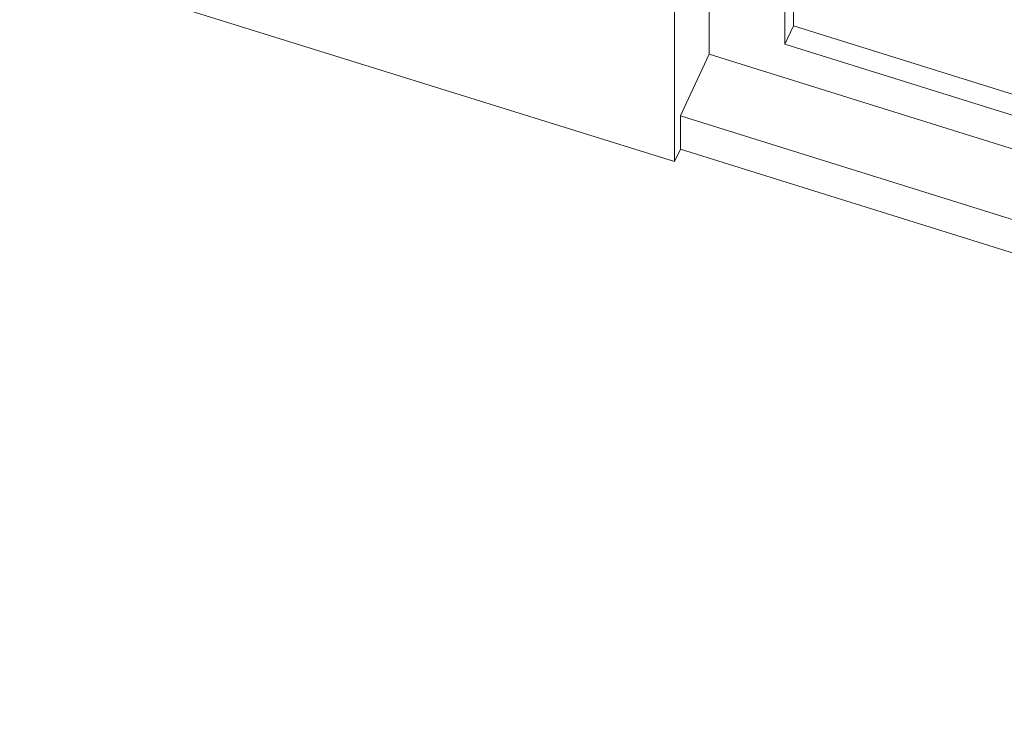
# Model space of a CAD drawing. Header units: millimetres. Extents: x -21126 to 28102, y -1237 to 9397.
# Tile 1 of 226: x -21126 to -20480, y 4526 to 4982. Entities that reach past the tile are written whole.
import ezdxf

# ---------------------------------------------------------------- set-up
doc = ezdxf.new("R2010")
doc.units = ezdxf.units.MM
doc.header["$MEASUREMENT"] = 0
doc.layers.add('12_FAÇ_Façana', color=7, linetype='Continuous')
doc.layers.add('Ventanas Archicad', color=7, linetype='Continuous')
for name, color, linetype, lineweight, true_color in [('12_FAÇ_Façana_Pluma_Nº__102', 7, 'Continuous', 5, 0xcccccc), ('12_FAÇ_Façana_Pluma_Nº__174', 7, 'Continuous', 13, 0xe4ad2c), ('12_FAÇ_Façana_Pluma_Nº__176', 7, 'Continuous', 15, 0x93a0c6)]:
    doc.layers.add(name, color=color, linetype=linetype, lineweight=lineweight, true_color=true_color)
for name, color, linetype, lineweight in [('12_FAÇ_Façana_Pluma_Nº__2', 8, 'Continuous', 5), ('12_FAÇ_Façana_Pluma_Nº__47', 7, 'Continuous', 20), ('12_FAÇ_Façana_Pluma_Nº__7', 7, 'Continuous', 5), ('Ventanas Archicad_Pluma_Nº__1', 7, 'Continuous', 5), ('Ventanas Archicad_Pluma_Nº__47', 7, 'Continuous', 20)]:
    doc.layers.add(name, color=color, linetype=linetype, lineweight=lineweight)

# ---------------------------------------------------------------- blocks, each defined once
blk = doc.blocks.new('Elem Sección_28_1')
at = {"layer": '12_FAÇ_Façana_Pluma_Nº__102', "linetype": 'Continuous', "lineweight": 0, "true_color": 0xe5e5e5}
for points in [[(-20692.89, 5637.71), (-20658.73, 5710.47), (-21126.5, 5856.56), (-21126.5, 5773.12)], [(-21126.5, 5763.85), (-20696.69, 5629.62), (-20692.89, 5637.71), (-21126.5, 5773.12)]]:
    blk.add_hatch(color=254, dxfattribs=at).paths.add_polyline_path(points)
at = {"layer": '12_FAÇ_Façana_Pluma_Nº__174', "linetype": 'Continuous', "lineweight": 13, "true_color": 0xe4ad2c}
h = blk.add_hatch(dxfattribs=at)
h.set_pattern_fill('SATE_Aislamiento_0001', color=42, style=0, pattern_type=2)
h.set_pattern_definition([(45, (0, 0), (-21.213203, 21.213203), []), (135, (0, 0), (21.213203, 21.213203), [])])
h.paths.add_polyline_path([(-20658.73, 5710.47), (-20590.4, 5856.01), (-21126.5, 6023.44), (-21126.5, 5856.56)])
at = {"layer": '12_FAÇ_Façana_Pluma_Nº__176', "linetype": 'Continuous', "lineweight": 0, "true_color": 0x495063}
blk.add_hatch(color=251, dxfattribs=at).paths.add_polyline_path([(-20508.78, 6029.84), (-20504.99, 6037.93), (-21126.5, 6232.03), (-21126.5, 6222.76)])
at = {"layer": '12_FAÇ_Façana_Pluma_Nº__2', "linetype": 'Continuous', "lineweight": 5}
h = blk.add_hatch(dxfattribs=at)
h.set_pattern_fill('Ceramic_0001', color=8, style=0, pattern_type=2)
h.set_pattern_definition([(45, (0, 0), (-21.213203, 21.213203), [])])
h.paths.add_polyline_path([(-20590.4, 5856.01), (-20508.78, 6029.84), (-21126.5, 6222.76), (-21126.5, 6023.44)])
at = {"layer": '12_FAÇ_Façana_Pluma_Nº__47', "color": 7, "linetype": 'Continuous', "lineweight": 20}
for p, q in [((-20504.99, 6037.93), (-20504.99, 5634.65)), ((-20508.78, 5635.83), (-20508.78, 6029.84)), ((-20590.4, 5675.23), (-20590.4, 5856.01)), ((-20696.69, 4888.58), (-20696.69, 5629.62)), ((-20696.69, 4888.58), (-21126.5, 5022.82)), ((-20692.89, 4896.67), (-20696.69, 4888.58))]:
    blk.add_line(p, q, dxfattribs=at)
at = {"layer": '12_FAÇ_Façana_Pluma_Nº__7', "color": 7, "linetype": 'Continuous', "lineweight": 5}
for p, q in [((-21126.5, 6222.76), (-20508.78, 6029.84)), ((-21126.5, 6023.44), (-20590.4, 5856.01)), ((-21126.5, 5856.56), (-20658.73, 5710.47)), ((-21126.5, 5773.12), (-20692.89, 5637.71)), ((-21126.5, 5763.85), (-20696.69, 5629.62))]:
    blk.add_line(p, q, dxfattribs=at)
at = {"layer": '12_FAÇ_Façana_Pluma_Nº__7', "color": 7, "linetype": 'Continuous', "lineweight": 5, "flags": 128}
for points in [[(-21126.5, 6232.03), (-21126.5, 6222.76), (-21126.5, 6023.44), (-21126.5, 5856.56), (-21126.5, 5773.12), (-21126.5, 5763.85)], [(-20504.99, 6037.93), (-20508.78, 6029.84), (-20590.4, 5856.01), (-20654.93, 5718.56), (-20658.73, 5710.47), (-20673.91, 5678.13), (-20692.89, 5637.71), (-20696.69, 5629.62)]]:
    blk.add_lwpolyline(points, dxfattribs=at)
blk = doc.blocks.new('Elem Sección_34_1')
at = {"layer": '12_FAÇ_Façana_Pluma_Nº__47', "color": 7, "linetype": 'Continuous', "lineweight": 20}
for p, q in [((-20692.89, 4896.67), (-20692.89, 4918.68)), ((-19507.49, 4526.46), (-20692.89, 4896.67))]:
    blk.add_line(p, q, dxfattribs=at)
blk = doc.blocks.new('Elem Sección_35_1')
at = {"layer": 'Ventanas Archicad_Pluma_Nº__1', "color": 7, "linetype": 'Continuous', "lineweight": 5}
for p, q in [((-20673.91, 4981.11), (-20673.91, 5678.13)), ((-20624.36, 5317.76), (-20624.36, 4965.64)), ((-20618.67, 4977.76), (-20618.67, 5315.98)), ((-20673.91, 4959.1), (-20673.91, 4981.11)), ((-20618.67, 4977.76), (-20624.36, 4965.64)), ((-19534.26, 4639.1), (-20618.67, 4977.76)), ((-20624.36, 4965.64), (-19534.26, 4625.19)), ((-19507.49, 4594.83), (-20673.91, 4959.1))]:
    blk.add_line(p, q, dxfattribs=at)
at = {"layer": 'Ventanas Archicad_Pluma_Nº__47', "color": 7, "linetype": 'Continuous', "lineweight": 20}
for p, q in [((-20689.09, 4926.76), (-20673.91, 4959.1)), ((-20692.89, 4918.68), (-20689.09, 4926.76)), ((-19507.49, 4548.47), (-20692.89, 4918.68))]:
    blk.add_line(p, q, dxfattribs=at)

msp = doc.modelspace()

# ---------------------------------------------------------------- block references
at = {"layer": '12_FAÇ_Façana', "lineweight": 0}
for name in ['Elem Sección_28_1', 'Elem Sección_34_1']:
    msp.add_blockref(name, (0, 0), dxfattribs=at)

# ---------------------------------------------------------------- next in the draw order: block references
at = {"layer": 'Ventanas Archicad', "lineweight": 0}
msp.add_blockref('Elem Sección_35_1', (0, 0), dxfattribs=at)

doc.saveas('drawing.dxf')
